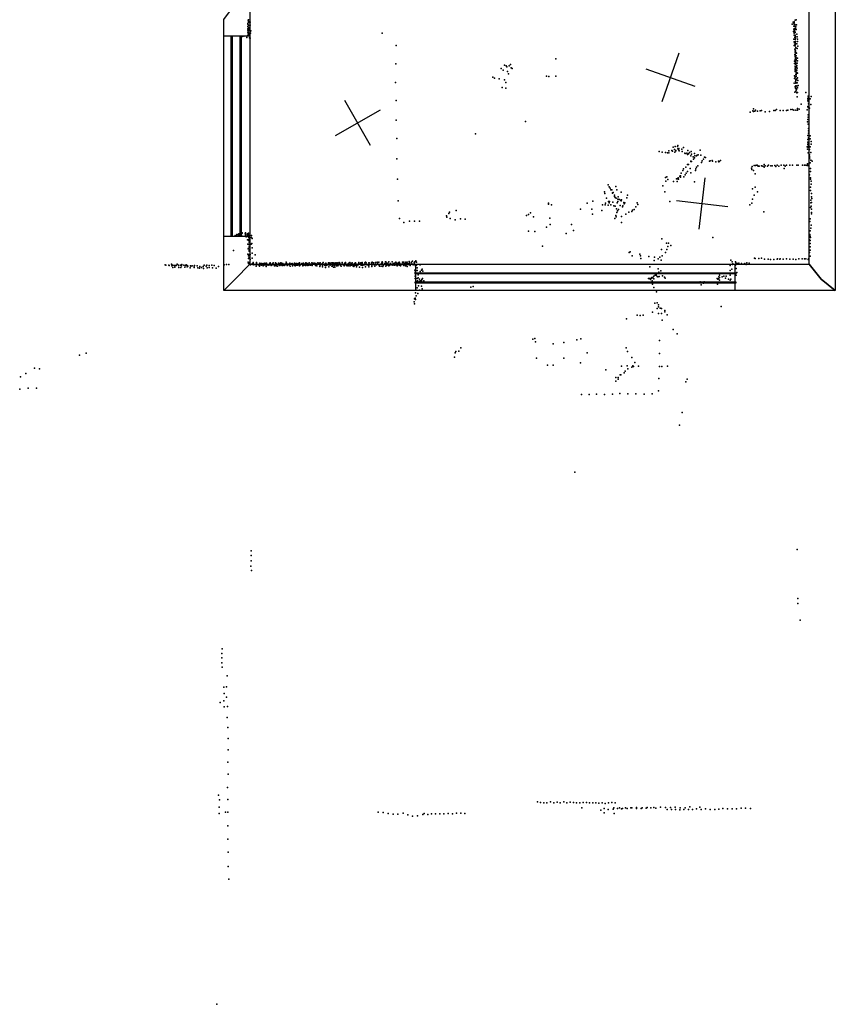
# Model space of a CAD drawing. Header units: millimetres. Extents: x -8027 to 18285, y -18572 to 15071.
# Tile 11 of 19: x 6646 to 12948, y -18572 to -10962. Entities that reach past the tile are written whole.
import ezdxf

# ---------------------------------------------------------------- set-up
doc = ezdxf.new("R2010")
doc.units = ezdxf.units.MM
for name, color, linetype in [('P', 9, 'Continuous'), ('PANOS', 10, 'Continuous'), ('ROOMS', 1, 'Continuous'), ('WALLS', 3, 'Continuous'), ('WINDOWS', 6, 'Continuous')]:
    doc.layers.add(name, color=color, linetype=linetype)

# ---------------------------------------------------------------- blocks, each defined once
blk = doc.blocks.new('1-Standard_55')
for points in [[(-590, 42.9766), (589.999, 42.9766), (589.999, 32.9766), (-590, 32.9766), (-590, 42.9766)], [(-590.014, -44.0958), (589.985, -44.0958), (589.985, -54.0958), (-590.014, -54.0958), (-590.014, -44.0958)]]:
    blk.add_lwpolyline(points)

msp = doc.modelspace()

# ---------------------------------------------------------------- linework, layer by layer
at = {"layer": 'P'}
for p in [(8409, -11015), (8409, -11032), (8410, -10991), (8410, -10996), (8410, -11013), (8412, -10966), (8413, -10963), (8413, -10975), (8413, -11024), (8414, -10982), (8415, -10962), (8415, -11004), (8417, -11034), (8418, -11006), (8422, -10983), (8425, -10984), (8425, -11023), (8427, -10982), (8427, -11003), (12615, -10995), (12623, -10980), (12626, -10985), (12629, -11012), (12630, -10979), (12630, -11012), (12631, -10986), (12631, -10997), (12632, -11031), (12636, -10998), (12638, -10966), (12638, -11012), (12640, -11030), (12642, -11018), (12645, -10964), (12649, -11001), (8357, -11102), (8358, -11096), (8364, -11092), (8379, -11090), (8400, -11100), (8408, -11043), (8408, -11058), (8409, -11082), (8409, -11085), (8411, -11044), (8411, -11067), (8413, -11047), (8413, -11064), (8415, -11069), (8416, -11042), (8418, -11076), (8418, -11082), (8421, -11103), (8427, -11053), (8427, -11104), (8430, -11067), (8433, -11047), (9446, -11065), (12625, -11053), (12627, -11036), (12630, -11057), (12631, -11049), (12631, -11065), (12631, -11081), (12635, -11053), (12636, -11038), (12636, -11099), (12637, -11084), (12637, -11088), (12638, -11082), (12639, -11060), (12640, -11037), (12640, -11093), (12640, -11107), (12645, -11037), (12651, -11074), (12653, -11093), (9554, -11161), (12627, -11113), (12630, -11134), (12631, -11160), (12634, -11141), (12636, -11155), (12636, -11164), (12637, -11115), (12637, -11132), (12637, -11154), (12637, -11163), (12640, -11131), (12640, -11142), (12642, -11177), (12642, -11180), (12651, -11148), (12653, -11185), (12655, -11130), (12656, -11112), (12659, -11167), (10788, -11263), (12636, -11190), (12636, -11230), (12637, -11194), (12637, -11196), (12637, -11210), (12637, -11213), (12637, -11231), (12637, -11236), (12638, -11211), (12639, -11227), (12639, -11242), (12639, -11247), (12639, -11247), (12640, -11254), (12641, -11203), (12642, -11215), (12646, -11240), (12646, -11256), (12649, -11221), (12657, -11260), (9553, -11304), (10367, -11339), (10393, -11313), (10404, -11317), (10409, -11326), (10427, -11318), (10439, -11309), (10443, -11334), (12633, -11300), (12634, -11282), (12637, -11300), (12638, -11301), (12638, -11321), (12639, -11267), (12639, -11271), (12639, -11327), (12640, -11265), (12640, -11306), (12640, -11334), (12641, -11281), (12641, -11289), (12642, -11327), (12644, -11279), (12646, -11270), (12648, -11325), (12649, -11300), (12650, -11316), (12653, -11297), (12654, -11336), (12655, -11279), (10302, -11406), (10314, -11413), (10382, -11353), (10415, -11362), (10424, -11381), (10451, -11340), (10716, -11398), (10735, -11402), (10790, -11398), (12634, -11396), (12637, -11343), (12637, -11400), (12638, -11361), (12639, -11342), (12639, -11353), (12639, -11406), (12640, -11351), (12640, -11364), (12640, -11403), (12642, -11346), (12642, -11386), (12644, -11360), (12645, -11380), (12646, -11387), (12646, -11400), (12650, -11353), (12650, -11371), (12655, -11374), (12657, -11412), (9551, -11446), (10352, -11420), (10375, -11487), (10392, -11427), (10402, -11446), (12631, -11453), (12634, -11416), (12637, -11477), (12637, -11480), (12640, -11490), (12641, -11440), (12642, -11428), (12642, -11473), (12643, -11431), (12643, -11449), (12643, -11453), (12644, -11422), (12645, -11474), (12646, -11426), (12648, -11491), (12650, -11450), (12650, -11476), (12652, -11420), (12654, -11449), (12657, -11489), (12658, -11431), (12662, -11471), (10403, -11492), (12636, -11522), (12642, -11494), (12644, -11516), (12645, -11507), (12646, -11507), (12648, -11502), (12652, -11527), (12653, -11558), (12655, -11524), (12720, -11525), (12738, -11553), (12741, -11560), (12761, -11556), (9554, -11585), (12684, -11614), (12735, -11572), (12735, -11633), (12736, -11583), (12738, -11594), (12739, -11640), (12741, -11589), (12742, -11612), (12755, -11574), (12758, -11616), (12291, -11676), (12312, -11667), (12315, -11671), (12317, -11651), (12327, -11668), (12331, -11660), (12346, -11669), (12368, -11666), (12379, -11663), (12406, -11673), (12440, -11672), (12473, -11664), (12484, -11663), (12493, -11655), (12521, -11663), (12546, -11664), (12570, -11664), (12582, -11662), (12605, -11657), (12617, -11657), (12627, -11660), (12644, -11660), (12655, -11647), (12656, -11660), (12668, -11654), (12730, -11659), (12738, -11696), (12738, -11714), (12749, -11646), (9556, -11737), (10555, -11749), (12733, -11751), (12737, -11732), (12739, -11768), (10169, -11843), (12737, -11856), (12740, -11821), (12742, -11803), (12742, -11838), (12754, -11860), (9560, -11880), (11695, -11948), (11711, -11941), (11728, -11941), (11731, -11934), (12732, -11945), (12735, -11887), (12735, -11927), (12735, -11948), (12737, -11909), (12739, -11917), (12740, -11874), (12740, -11937), (12744, -11891), (12753, -11944), (12755, -11882), (12761, -11904), (12761, -11925), (11587, -11980), (11611, -11985), (11635, -11989), (11651, -11990), (11661, -11976), (11662, -11990), (11685, -11972), (11690, -11978), (11706, -11964), (11709, -11986), (11715, -11976), (11717, -11972), (11731, -11960), (11740, -11958), (11740, -11969), (11743, -11974), (11763, -11962), (11763, -11962), (11765, -11981), (11776, -11950), (11785, -11994), (11789, -11995), (11800, -11994), (11807, -12004), (11809, -11972), (11814, -11999), (11822, -11989), (11831, -12013), (11834, -11980), (11837, -12002), (11851, -12022), (11861, -11995), (11862, -12015), (11876, -12014), (11881, -12008), (11888, -12007), (11904, -11969), (11909, -12008), (11938, -12023), (12734, -11963), (12738, -11991), (12746, -12003), (12747, -11967), (12749, -12006), (12750, -11964), (12750, -12019), (12758, -11988), (9561, -12038), (11805, -12081), (11814, -12080), (11832, -12055), (11832, -12059), (11836, -12058), (11853, -12040), (11859, -12030), (11886, -12090), (11914, -12065), (11919, -12052), (11929, -12039), (11944, -12028), (11977, -12055), (11980, -12053), (11996, -12050), (12000, -12056), (12024, -12060), (12045, -12056), (12048, -12060), (12052, -12059), (12060, -12049), (12307, -12097), (12321, -12088), (12332, -12089), (12342, -12087), (12345, -12086), (12349, -12092), (12353, -12094), (12361, -12094), (12378, -12091), (12387, -12093), (12398, -12082), (12405, -12092), (12424, -12095), (12432, -12087), (12450, -12091), (12461, -12092), (12480, -12088), (12489, -12096), (12498, -12086), (12511, -12095), (12529, -12086), (12550, -12087), (12562, -12093), (12571, -12086), (12596, -12087), (12617, -12087), (12650, -12085), (12661, -12086), (12696, -12087), (12709, -12086), (12721, -12086), (12731, -12088), (12734, -12076), (12737, -12089), (12747, -12069), (12750, -12028), (12750, -12034), (12755, -12067), (12759, -12047), (12770, -12054), (11746, -12171), (11749, -12175), (11753, -12169), (11758, -12147), (11770, -12128), (11774, -12115), (11778, -12176), (11788, -12162), (11794, -12101), (11795, -12148), (11807, -12136), (11827, -12111), (11833, -12145), (11867, -12128), (11871, -12115), (11875, -12102), (12301, -12108), (12302, -12119), (12317, -12126), (12330, -12152), (12398, -12101), (12552, -12112), (12749, -12160), (12756, -12113), (12756, -12134), (9566, -12195), (11194, -12237), (11253, -12250), (11616, -12247), (11637, -12181), (11639, -12210), (11646, -12177), (11653, -12196), (11698, -12213), (11720, -12191), (11725, -12212), (11728, -12191), (11733, -12184), (11737, -12194), (11752, -12179), (11860, -12216), (12757, -12185), (12757, -12194), (12761, -12234), (12762, -12211), (11164, -12291), (11167, -12305), (11202, -12254), (11208, -12263), (11214, -12278), (11222, -12276), (11226, -12299), (11227, -12303), (11233, -12297), (11243, -12319), (11261, -12276), (11294, -12295), (11343, -12319), (11630, -12292), (12309, -12268), (12320, -12318), (12329, -12256), (12348, -12291), (12756, -12257), (12756, -12283), (12764, -12305), (9570, -12361), (10731, -12379), (10732, -12387), (10755, -12392), (11030, -12379), (11075, -12365), (11150, -12392), (11170, -12392), (11173, -12379), (11180, -12340), (11193, -12395), (11196, -12368), (11202, -12377), (11203, -12367), (11215, -12392), (11229, -12371), (11237, -12400), (11241, -12329), (11246, -12335), (11246, -12404), (11254, -12342), (11263, -12377), (11267, -12349), (11267, -12366), (11270, -12330), (11278, -12352), (11280, -12352), (11286, -12399), (11290, -12358), (11293, -12360), (11294, -12362), (11296, -12355), (11307, -12401), (11313, -12375), (11317, -12385), (11319, -12378), (11323, -12377), (11337, -12339), (11416, -12377), (11422, -12391), (11670, -12366), (12289, -12393), (12303, -12380), (12308, -12348), (12760, -12357), (12760, -12378), (12762, -12404), (12764, -12331), (12764, -12374), (12768, -12344), (9943, -12478), (9963, -12460), (9966, -12450), (10019, -12437), (10563, -12474), (10577, -12467), (10593, -12454), (10979, -12425), (11066, -12427), (11073, -12465), (11143, -12437), (11252, -12476), (11258, -12423), (11260, -12451), (11264, -12439), (11272, -12429), (11303, -12407), (11330, -12465), (11354, -12450), (11375, -12444), (11380, -12435), (11394, -12428), (11408, -12407), (12397, -12448), (12757, -12413), (12763, -12453), (12764, -12427), (12765, -12462), (9582, -12499), (9615, -12528), (9657, -12520), (9696, -12519), (9736, -12518), (9946, -12489), (9973, -12499), (10011, -12509), (10051, -12500), (10088, -12504), (10616, -12485), (10743, -12495), (10746, -12545), (10910, -12545), (11245, -12498), (11255, -12485), (11297, -12483), (11297, -12529), (12751, -12521), (12753, -12500), (12761, -12550), (8312, -12629), (8325, -12623), (8325, -12626), (8327, -12621), (8336, -12625), (8340, -12616), (8351, -12610), (8352, -12614), (8354, -12619), (8357, -12629), (8361, -12608), (8361, -12617), (8365, -12609), (8365, -12612), (8388, -12616), (8388, -12616), (8389, -12618), (8390, -12609), (8390, -12629), (8391, -12620), (8404, -12619), (8406, -12628), (8407, -12616), (8413, -12625), (8414, -12612), (8414, -12629), (8415, -12626), (8438, -12630), (10578, -12596), (10627, -12598), (10717, -12564), (10868, -12615), (10925, -12590), (12752, -12621), (12753, -12593), (12758, -12572), (8340, -12634), (8365, -12635), (8397, -12641), (8407, -12663), (8410, -12697), (8413, -12662), (8415, -12642), (8416, -12668), (8416, -12697), (8419, -12650), (8420, -12682), (8421, -12663), (8424, -12641), (8434, -12696), (8437, -12645), (8441, -12691), (8442, -12653), (11607, -12655), (11645, -12690), (11660, -12688), (11677, -12708), (12001, -12644), (12748, -12662), (12753, -12692), (12754, -12636), (12755, -12669), (12757, -12646), (8299, -12746), (8410, -12773), (8411, -12733), (8414, -12727), (8417, -12777), (8418, -12746), (8418, -12752), (8420, -12711), (8422, -12740), (8423, -12720), (8426, -12776), (8443, -12724), (8443, -12766), (8466, -12778), (10685, -12711), (11355, -12760), (11363, -12756), (11439, -12773), (11604, -12737), (11637, -12760), (11646, -12737), (11654, -12715), (12750, -12761), (12754, -12743), (12755, -12717), (7771, -12857), (7774, -12860), (7798, -12860), (7819, -12852), (7828, -12860), (7863, -12851), (7874, -12858), (7874, -12861), (7889, -12858), (7899, -12853), (7915, -12860), (7933, -12856), (7941, -12861), (8072, -12859), (8091, -12859), (8130, -12859), (8149, -12861), (8226, -12856), (8244, -12854), (8263, -12854), (8412, -12836), (8413, -12807), (8415, -12786), (8415, -12845), (8417, -12807), (8418, -12800), (8419, -12838), (8421, -12805), (8423, -12836), (8423, -12854), (8428, -12816), (8430, -12857), (8431, -12855), (8441, -12851), (8442, -12849), (8443, -12806), (8448, -12853), (8450, -12839), (8450, -12845), (8456, -12857), (8472, -12856), (8474, -12851), (8474, -12853), (8476, -12838), (8476, -12844), (8477, -12852), (8484, -12854), (8492, -12857), (8495, -12856), (8501, -12843), (8504, -12854), (8512, -12859), (8515, -12846), (8515, -12859), (8516, -12853), (8525, -12853), (8527, -12846), (8532, -12860), (8533, -12860), (8537, -12851), (8540, -12844), (8540, -12851), (8540, -12857), (8551, -12859), (8552, -12844), (8555, -12856), (8566, -12860), (8568, -12853), (8571, -12857), (8576, -12856), (8578, -12850), (8580, -12843), (8582, -12842), (8588, -12852), (8592, -12857), (8596, -12853), (8596, -12856), (8602, -12852), (8603, -12847), (8604, -12842), (8606, -12854), (8614, -12859), (8614, -12860), (8622, -12842), (8625, -12854), (8629, -12846), (8630, -12857), (8631, -12854), (8645, -12843), (8652, -12860), (8654, -12846), (8657, -12857), (8661, -12852), (8663, -12842), (8665, -12851), (8665, -12856), (8669, -12843), (8671, -12848), (8674, -12861), (8676, -12861), (8677, -12858), (8679, -12854), (8679, -12860), (8680, -12846), (8695, -12852), (8697, -12852), (8697, -12857), (8704, -12837), (8705, -12847), (8709, -12845), (8710, -12853), (8713, -12861), (8715, -12856), (8717, -12853), (8718, -12854), (8727, -12848), (8729, -12852), (8729, -12857), (8731, -12847), (8731, -12853), (8731, -12855), (8733, -12844), (8734, -12851), (8746, -12848), (8752, -12847), (8755, -12857), (8758, -12856), (8763, -12850), (8765, -12855), (8769, -12844), (8770, -12848), (8773, -12861), (8774, -12845), (8785, -12860), (8786, -12845), (8786, -12852), (8789, -12860), (8790, -12857), (8795, -12860), (8797, -12845), (8804, -12848), (8807, -12841), (8807, -12848), (8807, -12849), (8815, -12857), (8817, -12853), (8825, -12852), (8826, -12850), (8827, -12845), (8833, -12846), (8834, -12855), (8838, -12844), (8841, -12858), (8844, -12853), (8849, -12851), (8849, -12851), (8854, -12861), (8858, -12842), (8861, -12843), (8861, -12857), (8866, -12853), (8868, -12845), (8873, -12861), (8875, -12854), (8876, -12851), (8877, -12851), (8880, -12851), (8881, -12859), (8884, -12842), (8892, -12860), (8894, -12851), (8898, -12855), (8902, -12856), (8903, -12842), (8906, -12854), (8907, -12854), (8909, -12847), (8910, -12843), (8921, -12843), (8925, -12844), (8926, -12846), (8931, -12861), (8934, -12853), (8934, -12854), (8935, -12846), (8938, -12848), (8940, -12855), (8949, -12841), (8949, -12850), (8952, -12852), (8960, -12844), (8962, -12853), (8965, -12854), (8965, -12854), (8968, -12841), (8968, -12860), (8970, -12855), (8972, -12855), (8978, -12851), (8986, -12846), (8987, -12859), (8989, -12852), (8991, -12838), (9000, -12851), (9001, -12858), (9006, -12861), (9007, -12850), (9007, -12857), (9011, -12843), (9018, -12851), (9024, -12856), (9026, -12853), (9027, -12854), (9032, -12841), (9033, -12841), (9035, -12856), (9037, -12841), (9043, -12847), (9043, -12853), (9046, -12859), (9050, -12846), (9054, -12840), (9062, -12842), (9062, -12861), (9063, -12851), (9064, -12860), (9072, -12845), (9072, -12856), (9074, -12841), (9079, -12861), (9080, -12846), (9083, -12855), (9088, -12841), (9089, -12854), (9094, -12860), (9098, -12840), (9098, -12849), (9100, -12856), (9107, -12858), (9113, -12842), (9115, -12838), (9117, -12847), (9117, -12852), (9119, -12855), (9120, -12844), (9125, -12861), (9134, -12850), (9139, -12839), (9142, -12851), (9145, -12857), (9151, -12859), (9154, -12855), (9155, -12860), (9157, -12858), (9158, -12844), (9164, -12838), (9164, -12844), (9171, -12861), (9172, -12854), (9172, -12859), (9184, -12849), (9187, -12858), (9190, -12843), (9190, -12852), (9198, -12838), (9201, -12853), (9201, -12861), (9203, -12861), (9206, -12846), (9207, -12860), (9213, -12860), (9216, -12840), (9227, -12856), (9229, -12853), (9233, -12846), (9240, -12860), (9241, -12840), (9241, -12840), (9244, -12858), (9245, -12851), (9257, -12857), (9260, -12854), (9262, -12856), (9263, -12848), (9267, -12839), (9269, -12849), (9281, -12842), (9281, -12857), (9282, -12843), (9283, -12851), (9285, -12859), (9291, -12860), (9292, -12845), (9293, -12839), (9298, -12858), (9301, -12855), (9309, -12857), (9314, -12842), (9318, -12837), (9319, -12854), (9320, -12855), (9324, -12841), (9332, -12857), (9334, -12857), (9339, -12857), (9345, -12841), (9346, -12842), (9365, -12841), (9368, -12858), (9370, -12837), (9370, -12854), (9375, -12852), (9378, -12853), (9379, -12841), (9379, -12853), (9387, -12855), (9393, -12856), (9394, -12851), (9396, -12838), (9404, -12857), (9407, -12835), (9411, -12843), (9412, -12850), (9421, -12855), (9422, -12837), (9422, -12856), (9426, -12855), (9437, -12852), (9444, -12841), (9447, -12834), (9449, -12841), (9450, -12851), (9450, -12855), (9454, -12861), (9456, -12858), (9468, -12846), (9473, -12833), (9475, -12854), (9477, -12837), (9477, -12849), (9481, -12859), (9487, -12845), (9490, -12843), (9493, -12858), (9496, -12855), (9497, -12855), (9499, -12834), (9501, -12854), (9506, -12851), (9506, -12858), (9510, -12846), (9522, -12854), (9524, -12858), (9525, -12834), (9527, -12855), (9531, -12854), (9533, -12845), (9534, -12856), (9540, -12859), (9542, -12843), (9544, -12847), (9545, -12858), (9548, -12851), (9552, -12836), (9554, -12850), (9556, -12853), (9557, -12857), (9561, -12844), (9562, -12845), (9562, -12857), (9571, -12855), (9574, -12842), (9575, -12841), (9578, -12836), (9579, -12858), (9580, -12859), (9581, -12841), (9583, -12847), (9596, -12855), (9601, -12848), (9604, -12835), (9606, -12855), (9607, -12836), (9613, -12858), (9614, -12850), (9615, -12837), (9615, -12849), (9620, -12849), (9624, -12846), (9629, -12843), (9630, -12835), (9631, -12855), (9634, -12856), (9638, -12842), (9639, -12854), (9640, -12835), (9646, -12849), (9649, -12853), (9652, -12854), (9655, -12830), (9656, -12844), (9657, -12839), (9670, -12848), (9671, -12852), (9673, -12837), (9681, -12829), (9682, -12852), (9686, -12857), (9695, -12842), (9696, -12852), (9697, -12854), (9699, -12832), (9707, -12826), (9711, -12853), (9712, -12836), (9712, -12860), (9736, -12855), (9740, -12857), (11379, -12788), (11442, -12787), (11445, -12807), (11507, -12791), (11548, -12823), (11550, -12797), (11580, -12810), (11593, -12796), (11603, -12821), (11610, -12787), (12140, -12821), (12152, -12832), (12154, -12853), (12157, -12848), (12176, -12853), (12177, -12858), (12178, -12834), (12179, -12840), (12191, -12845), (12198, -12847), (12204, -12843), (12224, -12847), (12224, -12848), (12242, -12852), (12249, -12846), (12259, -12854), (12264, -12841), (12283, -12844), (12325, -12806), (12330, -12808), (12357, -12808), (12378, -12806), (12402, -12812), (12430, -12812), (12448, -12814), (12472, -12815), (12498, -12812), (12502, -12810), (12520, -12813), (12521, -12809), (12546, -12813), (12572, -12811), (12597, -12812), (12622, -12813), (12642, -12815), (12666, -12811), (12693, -12810), (12711, -12810), (12720, -12810), (12739, -12814), (12742, -12811), (12754, -12790), (7800, -12862), (7822, -12865), (7829, -12876), (7842, -12862), (7844, -12875), (7847, -12862), (7855, -12862), (7875, -12876), (7890, -12877), (7896, -12865), (7922, -12874), (7928, -12862), (7939, -12872), (7944, -12867), (7964, -12880), (7966, -12864), (7969, -12866), (7979, -12863), (7993, -12867), (7993, -12878), (7996, -12862), (8018, -12865), (8022, -12880), (8035, -12882), (8038, -12870), (8052, -12878), (8064, -12869), (8065, -12884), (8088, -12868), (8095, -12880), (8110, -12862), (8110, -12877), (8136, -12880), (8165, -12882), (8183, -12870), (8474, -12868), (8500, -12867), (8527, -12865), (8550, -12869), (8590, -12862), (8615, -12863), (8629, -12863), (8638, -12867), (8656, -12862), (8689, -12862), (8736, -12867), (8753, -12864), (8775, -12863), (8808, -12865), (8833, -12862), (8833, -12863), (8856, -12862), (8906, -12862), (8941, -12863), (8964, -12870), (8987, -12872), (9010, -12877), (9013, -12862), (9035, -12873), (9059, -12868), (9061, -12866), (9071, -12874), (9082, -12875), (9094, -12863), (9105, -12864), (9129, -12868), (9153, -12862), (9153, -12865), (9176, -12864), (9189, -12864), (9200, -12863), (9224, -12867), (9228, -12869), (9234, -12862), (9248, -12871), (9251, -12862), (9272, -12875), (9296, -12877), (9319, -12873), (9343, -12862), (9343, -12871), (9367, -12870), (9391, -12867), (9426, -12867), (9439, -12868), (9451, -12869), (9474, -12866), (9498, -12865), (9563, -12864), (9589, -12863), (9613, -12862), (9626, -12865), (9640, -12869), (9662, -12862), (9700, -12898), (9702, -12912), (9704, -12864), (9704, -12927), (9705, -12928), (9714, -12923), (9717, -12900), (9718, -12880), (9724, -12934), (9727, -12922), (9740, -12908), (9752, -12897), (9756, -12891), (9762, -12906), (11516, -12872), (11557, -12937), (11564, -12931), (11564, -12936), (11579, -12888), (11585, -12913), (11600, -12904), (12053, -12935), (12135, -12936), (12136, -12862), (12136, -12900), (12148, -12890), (12181, -12886), (12181, -12936), (12188, -12916), (9702, -12945), (9702, -12962), (9716, -12961), (9717, -12982), (9721, -12979), (9724, -12958), (9734, -12968), (9734, -12982), (9742, -12979), (9751, -12979), (9753, -12970), (9758, -12962), (9763, -12995), (9769, -12981), (9770, -12982), (11504, -12963), (11513, -12963), (11520, -12961), (11520, -12969), (11531, -12954), (11531, -12959), (11533, -12981), (11535, -13007), (11538, -12954), (11545, -12944), (11546, -12964), (11572, -12946), (11576, -12949), (11587, -12946), (11612, -12942), (11629, -12952), (11634, -12959), (11905, -12987), (11911, -13012), (11930, -12999), (11936, -12987), (12036, -12962), (12037, -13006), (12041, -12967), (12045, -12965), (12048, -12948), (12053, -12954), (12054, -12954), (12054, -12974), (12073, -12950), (12087, -12944), (12101, -12960), (12105, -12944), (12124, -12966), (12135, -12974), (12142, -12966), (9705, -13074), (9707, -13049), (9718, -13033), (9722, -13079), (9728, -13018), (9734, -13053), (9751, -13021), (9757, -13043), (10132, -13029), (10151, -13023), (11545, -13032), (11567, -13066), (9693, -13142), (9696, -13120), (9696, -13157), (9701, -13113), (9705, -13124), (9709, -13097), (11555, -13152), (11572, -13150), (11581, -13165), (11535, -13221), (11572, -13194), (11583, -13181), (11583, -13233), (11594, -13191), (11596, -13192), (11606, -13195), (11606, -13232), (11630, -13210), (11632, -13220), (12067, -13179), (11335, -13275), (11416, -13245), (11441, -13247), (11463, -13246), (11610, -13285), (11649, -13244), (11695, -13357), (11726, -13390), (10611, -13430), (10627, -13426), (10632, -13452), (10767, -13468), (10850, -13456), (10950, -13436), (10981, -13429), (11589, -13441), (7159, -13540), (10012, -13537), (10017, -13526), (10039, -13524), (10055, -13497), (11032, -13537), (11333, -13498), (11343, -13526), (11589, -13541), (7108, -13554), (10005, -13570), (10640, -13578), (10850, -13578), (10979, -13613), (11377, -13572), (11400, -13612), (6694, -13696), (6761, -13655), (6798, -13661), (10724, -13632), (10767, -13632), (11174, -13669), (11297, -13639), (11317, -13690), (11324, -13677), (11339, -13636), (11344, -13659), (11377, -13648), (11384, -13638), (11390, -13641), (11428, -13640), (11591, -13643), (11608, -13641), (11652, -13640), (6652, -13721), (11252, -13728), (11253, -13756), (11270, -13739), (11271, -13726), (11285, -13707), (11292, -13706), (11585, -13735), (11792, -13762), (11804, -13739), (6646, -13818), (6711, -13809), (6775, -13810), (11284, -13850), (11581, -13831), (10986, -13858), (11046, -13859), (11104, -13855), (11166, -13858), (11227, -13857), (11346, -13854), (11407, -13853), (11472, -13857), (11532, -13854), (11765, -13998), (11745, -14096), (10936, -14460), (8434, -15067), (12654, -15056), (8434, -15144), (8435, -15104), (8432, -15185), (8438, -15219), (12659, -15436), (12658, -15473), (12676, -15603), (8211, -15824), (8209, -15860), (8209, -15895), (8209, -15932), (8211, -15966), (8248, -16032), (8224, -16120), (8245, -16117), (8225, -16170), (8245, -16197), (8196, -16240), (8224, -16226), (8226, -16274), (8251, -16269), (8249, -16356), (8255, -16432), (8256, -16517), (8257, -16604), (8254, -16701), (8256, -16793), (8182, -16955), (8252, -16895), (8191, -16992), (8255, -16988), (10646, -17008), (10670, -17013), (10695, -17015), (10720, -17015), (10748, -17007), (10772, -17014), (10799, -17009), (10823, -17016), (10850, -17008), (10873, -17014), (10900, -17010), (10924, -17013), (10949, -17015), (10974, -17014), (10999, -17013), (11025, -17013), (11048, -17016), (11074, -17015), (11098, -17015), (11122, -17018), (11147, -17014), (11171, -17019), (11196, -17016), (11221, -17013), (11246, -17015), (11824, -17046), (8187, -17048), (8187, -17096), (8236, -17088), (8255, -17087), (9417, -17086), (9455, -17090), (9492, -17097), (9531, -17103), (9569, -17103), (9608, -17095), (9645, -17107), (9682, -17118), (9721, -17115), (9760, -17105), (9771, -17098), (9799, -17104), (9827, -17099), (9860, -17101), (9892, -17099), (9924, -17100), (9957, -17097), (9989, -17099), (10022, -17095), (10054, -17095), (10085, -17098), (10990, -17054), (11137, -17072), (11161, -17092), (11163, -17059), (11193, -17065), (11231, -17063), (11238, -17054), (11239, -17096), (11266, -17058), (11281, -17053), (11296, -17060), (11303, -17059), (11326, -17054), (11339, -17059), (11369, -17053), (11375, -17053), (11412, -17051), (11413, -17059), (11449, -17058), (11456, -17053), (11486, -17057), (11495, -17051), (11522, -17054), (11546, -17051), (11562, -17055), (11597, -17048), (11597, -17048), (11635, -17052), (11649, -17067), (11674, -17051), (11682, -17066), (11711, -17049), (11714, -17067), (11748, -17070), (11750, -17053), (11779, -17066), (11788, -17053), (11813, -17067), (11846, -17065), (11876, -17060), (11901, -17049), (11913, -17067), (11945, -17061), (11980, -17065), (12017, -17067), (12049, -17063), (12080, -17059), (12116, -17061), (12151, -17060), (12186, -17061), (12220, -17057), (12254, -17055), (12292, -17058), (8253, -17192), (8253, -17296), (8256, -17396), (8256, -17507), (8262, -17604), (8169, -18572)]:
    msp.add_point(p, dxfattribs=at)
at = {"layer": 'PANOS'}
for points in [[(11739.8, -11220.4), (11606.7, -11597.6)], [(11484.7, -11342.4), (11861.9, -11475.6)], [(9355.7, -11933.9), (9157.8, -11586.3)], [(9430.5, -11661.1), (9083, -11859.1)], [(11896.5, -12581.4), (11942.3, -12184)], [(11720.7, -12359.8), (12118.1, -12405.6)]]:
    msp.add_lwpolyline(points, dxfattribs=at)
at = {"layer": 'ROOMS'}
msp.add_lwpolyline([(8201.9, -10758.3), (8425.1, -10758.3), (8425.1, -12852.1), (12745.2, -12852.1), (12745.2, -8906.3), (12427.3, -8906.3), (12427.3, -8905.2), (9365.2, -8905.2), (8201.9, -8905.2), (8201.9, -10758.3)], close=True, dxfattribs=at)
at = {"layer": 'WALLS'}
for points in [[(12745.2, -12852.1), (12745.2, -8906.3), (12840.2, -8854.4), (12948.2, -8703.3), (12948.2, -13055.1), (12840.2, -12967), (12745.2, -12852.1)], [(8425.1, -10758.3), (8425.1, -12852.1), (8310.1, -12967), (8222.1, -13055.1), (8222.1, -10961.3), (8310.1, -10840.7), (8425.1, -10758.3)], [(8425.1, -12852.1), (12745.2, -12852.1), (12840.2, -12967), (12948.2, -13055.1), (8222.1, -13055.1), (8310.1, -12967), (8425.1, -12852.1)]]:
    msp.add_lwpolyline(points, dxfattribs=at)
at = {"layer": 'WINDOWS'}
for points in [[(8425.1, -11087.4), (8425.1, -12636.8), (8222.1, -12636.8), (8222.1, -11087.4), (8425.1, -11087.4)], [(9708, -12852.1), (12171.8, -12852.1), (12171.8, -13055.1), (9708, -13055.1), (9708, -12852.1)]]:
    msp.add_lwpolyline(points, dxfattribs=at)

# ---------------------------------------------------------------- block references
at = {"layer": 'WINDOWS', "xscale": 1.3, "yscale": 0.8, "rotation": 270}
msp.add_blockref('1-Standard_55', (8323.6, -11862.1), dxfattribs=at)
at = {"layer": 'WINDOWS', "xscale": 2.1, "yscale": 0.8}
msp.add_blockref('1-Standard_55', (10939.9, -12953.6), dxfattribs=at)

doc.saveas('drawing.dxf')
